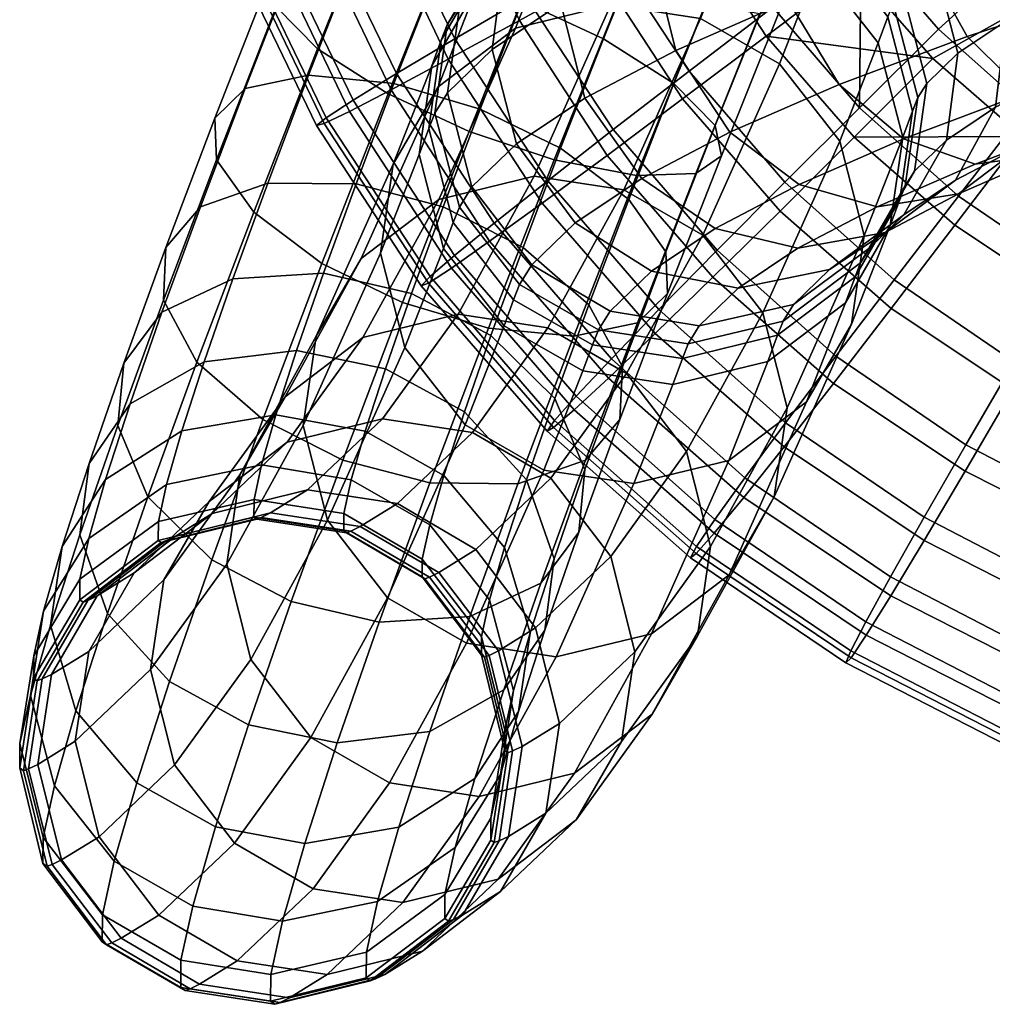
# Model space of a CAD drawing. Header units: millimetres. Extents: x -273 to 273, y -299 to 277.
# Tile 1 of 44: x -273 to -229, y -285 to -241. Entities that reach past the tile are written whole.
import ezdxf

# ---------------------------------------------------------------- set-up
doc = ezdxf.new("R2010")
doc.units = ezdxf.units.MM
doc.header["$MEASUREMENT"] = 0
doc.layers.add('podnoz', color=7, linetype='Continuous')
doc.layers.add('sedak', color=251, linetype='Continuous')

msp = doc.modelspace()

# ---------------------------------------------------------------- meshes
at = {"layer": 'podnoz'}
mesh = msp.add_polyface(dxfattribs=at)
corners = [(-231.024, -246.158, 352.042), (-232.475, -247.567, 345.574), (-231.916, -243.584, 344.673), (-230.503, -242.211, 350.974), (-230.609, -247.974, 359.767), (-232.954, -249.54, 353.395), (-228.796, -244.67, 358.098), (-228.332, -240.762, 356.873), (-231.608, -237.94, 350.311), (-229.425, -236.482, 356.245), (-227.513, -246.352, 365.645), (-225.853, -243.129, 363.683), (-230.473, -248.594, 368.118), (-233.8, -250.336, 361.804), (-226.539, -234.971, 361.72), (-231.995, -232.841, 356.441), (-228.99, -231.267, 362.144), (-225.465, -239.26, 362.314), (-223.681, -244.68, 371.043), (-222.211, -241.54, 368.813), (-226.354, -246.797, 373.92), (-229.723, -247.243, 376.812), (-234.162, -249.18, 370.557), (-225.266, -229.642, 367.391), (-232.129, -228.898, 363.38), (-228.175, -227.173, 368.951), (-222.965, -233.412, 366.755), (-221.916, -237.712, 367.314), (-219.2, -243, 375.85), (-217.952, -239.943, 373.383), (-221.541, -244.992, 379.084), (-224.532, -245.296, 382.38), (-227.446, -244.032, 385.008), (-232.968, -246.104, 379.083), (-230.085, -241.462, 386.857), (-235.877, -243.635, 380.643), (-226.456, -224.171, 376.547), (-231.42, -226.033, 371.222), (-234.788, -226.479, 374.114), (-229.448, -224.476, 379.843), (-223.543, -225.436, 373.919), (-220.904, -228.006, 372.07), (-218.781, -231.842, 371.243), (-217.764, -236.154, 371.769), (-221.195, -241.978, 390.151), (-218.658, -243.366, 387.214), (-223.528, -239.307, 392.253), (-225.447, -235.403, 393.247), (-232.208, -237.625, 387.684), (-226.427, -231.079, 392.753), (-233.226, -233.313, 387.159), (-226.356, -227.329, 391.041), (-233.037, -229.525, 385.545), (-225.357, -224.354, 388.369), (-231.789, -226.468, 383.077), (-223.392, -222.485, 384.826), (-220.826, -222.321, 381.18), (-218.289, -223.709, 378.243), (-217.906, -233.215, 397.932), (-216.217, -237.185, 396.795), (-218.843, -228.878, 397.465), (-218.901, -225.166, 395.674), (-218.176, -222.27, 392.831), (-216.626, -220.522, 389.03)]
mesh.append_faces([[corners[k] for k in face] for face in [(0, 1, 2, 3), (4, 5, 0, 6), (7, 3, 8, 9), (6, 0, 3, 7), (10, 4, 6, 11), (12, 13, 4, 10), (14, 9, 15, 16), (17, 7, 9, 14), (11, 6, 7, 17), (18, 10, 11, 19), (20, 12, 10, 18), (21, 22, 12, 20), (23, 16, 24, 25), (26, 14, 16, 23), (27, 17, 14, 26), (19, 11, 17, 27), (28, 18, 19, 29), (30, 20, 18, 28), (31, 21, 20, 30), (32, 33, 21, 31), (34, 35, 33, 32), (36, 37, 38, 39), (40, 25, 37, 36), (41, 23, 25, 40), (42, 26, 23, 41), (43, 27, 26, 42), (44, 32, 31, 45), (46, 34, 32, 44), (47, 48, 34, 46), (49, 50, 48, 47), (51, 52, 50, 49), (53, 54, 52, 51), (55, 39, 54, 53), (56, 36, 39, 55), (57, 40, 36, 56), (58, 47, 46, 59), (60, 49, 47, 58), (61, 51, 49, 60), (62, 53, 51, 61), (63, 55, 53, 62)]])
mesh = msp.add_polyface(dxfattribs=at)
corners = [(-252.645, -245.758, 6.656), (-249.329, -237.496, 4.675), (-245.535, -238.917, 5.436), (-248.796, -247.044, 7.385), (-256.323, -244.058, 7.405), (-253.037, -235.867, 5.441), (-259.523, -242.026, 9.759), (-256.357, -234.135, 7.867), (-261.394, -240.123, 13.335), (-258.421, -232.713, 11.559), (-261.671, -238.753, 17.213), (-258.913, -231.88, 15.566), (-260.512, -237.952, 21.086), (-257.975, -231.629, 19.571), (-257.828, -237.855, 24.65), (-255.5, -232.052, 23.26), (-254.095, -238.573, 26.985), (-251.91, -233.128, 25.681), (-250.247, -239.859, 27.714), (-248.116, -234.549, 26.443), (-246.567, -241.56, 26.965), (-244.408, -236.177, 25.676), (-264.098, -247.051, 16.205), (-262.41, -249.422, 12.824), (-264.17, -245.157, 19.866), (-262.803, -243.822, 23.518), (-259.922, -243.22, 26.872), (-256.054, -243.591, 29.063), (-252.154, -244.746, 29.738), (-248.503, -246.517, 29.018), (-246.232, -240.031, 305.123), (-249.703, -247.789, 253.885), (-254.017, -248.844, 254.32), (-250.544, -241.081, 305.59), (-252.312, -239.292, 331.844), (-254.06, -243.742, 306.271), (-256.096, -247.253, 306.993), (-254.345, -242.794, 332.621), (-248.8, -236.639, 331.118), (-244.49, -235.593, 330.628), (-253.91, -241.626, 338.986), (-254.917, -246.803, 333.389), (-254.482, -245.633, 339.766), (-251.879, -238.126, 338.203), (-248.366, -235.473, 337.477), (-244.056, -234.426, 336.996), (-253.638, -240.936, 342.671), (-254.207, -244.937, 343.485), (-251.611, -237.448, 341.824), (-248.106, -234.812, 341.008), (-243.804, -233.783, 340.427), (-253.074, -240.029, 347.264), (-253.633, -244.012, 348.165), (-251.069, -236.575, 346.243), (-247.595, -233.989, 345.17), (-251.613, -242.052, 357.164), (-252.521, -248.276, 348.862), (-250.508, -246.324, 357.827), (-251.092, -238.105, 356.096), (-249.161, -234.724, 354.743), (-245.798, -232.246, 353.177), (-248.492, -239.968, 365.647), (-247.399, -244.248, 366.275), (-248.028, -236.059, 364.422), (-246.214, -232.755, 362.753), (-243.967, -233.933, 372.126), (-244.355, -237.802, 373.495)]
mesh.append_faces([[corners[k] for k in face] for face in [(0, 1, 2, 3), (4, 5, 1, 0), (6, 7, 5, 4), (8, 9, 7, 6), (10, 11, 9, 8), (12, 13, 11, 10), (14, 15, 13, 12), (16, 17, 15, 14), (18, 19, 17, 16), (20, 21, 19, 18), (22, 8, 6, 23), (24, 10, 8, 22), (25, 12, 10, 24), (26, 14, 12, 25), (27, 16, 14, 26), (28, 18, 16, 27), (29, 20, 18, 28), (30, 31, 32, 33), (34, 35, 36, 37), (38, 33, 35, 34), (39, 30, 33, 38), (40, 37, 41, 42), (43, 34, 37, 40), (44, 38, 34, 43), (45, 39, 38, 44), (46, 40, 42, 47), (48, 43, 40, 46), (49, 44, 43, 48), (50, 45, 44, 49), (51, 46, 47, 52), (53, 48, 46, 51), (54, 49, 48, 53), (55, 52, 56, 57), (58, 51, 52, 55), (59, 53, 51, 58), (60, 54, 53, 59), (61, 55, 57, 62), (63, 58, 55, 61), (64, 59, 58, 63), (65, 63, 61, 66)]])
mesh = msp.add_polyface(dxfattribs=at)
corners = [(-242.38, -247.666, 13.284), (-239.472, -240.416, 11.546), (-238.532, -240.165, 15.552), (-241.221, -246.865, 17.157), (-245.063, -247.763, 9.72), (-241.946, -239.993, 7.858), (-248.796, -247.044, 7.385), (-245.535, -238.917, 5.436), (-243.368, -243.591, 24.611), (-241.089, -237.91, 23.25), (-244.408, -236.177, 25.676), (-246.567, -241.56, 26.965), (-241.498, -245.495, 21.035), (-239.025, -239.332, 19.559), (-245.417, -248.841, 26.785), (-248.503, -246.517, 29.018), (-243.729, -251.213, 23.404), (-243.657, -253.106, 19.743), (-242.16, -240.646, 304.949), (-245.632, -248.407, 253.694), (-249.703, -247.789, 253.885), (-246.232, -240.031, 305.123), (-238.587, -242.698, 305.049), (-242.062, -250.468, 253.734), (-235.855, -246.204, 305.447), (-239.339, -253.989, 254.031), (-240.418, -236.208, 330.457), (-244.49, -235.593, 330.628), (-236.843, -238.255, 330.581), (-234.108, -241.753, 331.027), (-232.994, -246.017, 331.724), (-234.746, -250.478, 306.083), (-233.567, -250.026, 332.492), (-235.323, -254.498, 306.791), (-233.671, -240.577, 337.441), (-236.405, -237.082, 336.977), (-232.556, -244.837, 338.155), (-233.128, -248.844, 338.934), (-233.434, -239.97, 340.682), (-236.166, -236.469, 340.258), (-232.319, -244.231, 341.396), (-232.889, -248.232, 342.21), (-234.479, -251.021, 346.595), (-234.915, -251.72, 343.057), (-232.475, -247.567, 345.574), (-231.916, -243.584, 344.673), (-233.029, -239.319, 343.976), (-232.954, -249.54, 353.395), (-231.024, -246.158, 352.042), (-230.503, -242.211, 350.974), (-231.608, -237.94, 350.311), (-233.8, -250.336, 361.804), (-236.318, -252.018, 354.961), (-230.609, -247.974, 359.767), (-244.828, -247.889, 366.079), (-247.849, -249.906, 357.872), (-244.389, -252.087, 357.357), (-241.506, -250.161, 365.191), (-234.162, -249.18, 370.557), (-237.749, -251.058, 363.751), (-230.473, -248.594, 368.118), (-237.691, -248.164, 372.428), (-240.83, -245.795, 373.665), (-243.281, -242.092, 374.089), (-247.399, -244.248, 366.275), (-244.355, -237.802, 373.495), (-248.492, -239.968, 365.647), (-232.968, -246.104, 379.083), (-229.723, -247.243, 376.812), (-235.877, -243.635, 380.643), (-238.178, -239.865, 381.278), (-239.227, -235.565, 380.72), (-232.208, -237.625, 387.684), (-230.085, -241.462, 386.857)]
mesh.append_faces([[corners[k] for k in face] for face in [(0, 1, 2, 3), (4, 5, 1, 0), (6, 7, 5, 4), (8, 9, 10, 11), (12, 13, 9, 8), (3, 2, 13, 12), (14, 8, 11, 15), (16, 12, 8, 14), (17, 3, 12, 16), (18, 19, 20, 21), (22, 23, 19, 18), (24, 25, 23, 22), (26, 18, 21, 27), (28, 22, 18, 26), (29, 24, 22, 28), (30, 31, 24, 29), (32, 33, 31, 30), (34, 29, 28, 35), (36, 30, 29, 34), (37, 32, 30, 36), (38, 34, 35, 39), (40, 36, 34, 38), (41, 37, 36, 40), (42, 43, 41, 44), (45, 40, 38, 46), (44, 41, 40, 45), (47, 42, 44, 48), (49, 45, 46, 50), (51, 52, 47, 53), (54, 55, 56, 57), (58, 59, 51, 60), (61, 57, 59, 58), (62, 54, 57, 61), (63, 64, 54, 62), (65, 66, 64, 63), (67, 61, 58, 68), (69, 62, 61, 67), (70, 63, 62, 69), (71, 65, 63, 70), (72, 70, 69, 73)]])
mesh = msp.add_polyface(dxfattribs=at)
corners = [(-251.773, -254.673, 10.546), (-248.796, -247.044, 7.385), (-245.063, -247.763, 9.72), (-247.905, -255.043, 12.737), (-255.673, -253.517, 9.871), (-252.645, -245.758, 6.656), (-250.436, -261.734, 16.83), (-245.024, -254.442, 16.091), (-247.376, -260.656, 19.892), (-254.429, -261.69, 14.839), (-258.374, -260.658, 14.239), (-253.83, -249.176, 32.447), (-252.154, -244.746, 29.738), (-256.054, -243.591, 29.063), (-257.775, -248.143, 31.847), (-250.204, -251.015, 31.768), (-248.503, -246.517, 29.018), (-247.224, -253.615, 29.704), (-245.417, -248.841, 26.785), (-251.661, -255.013, 35.154), (-255.265, -253.112, 35.78), (-248.772, -257.867, 33.305), (-247.4, -261.087, 30.538), (-245.703, -256.43, 26.594), (-247.679, -263.924, 27.561), (-245.817, -258.817, 23.236), (-252.862, -258.473, 39.124), (-256.446, -256.516, 39.686), (-250.051, -261.549, 37.531), (-248.802, -265.124, 35.171), (-253.793, -261.347, 43.629), (-257.361, -259.343, 44.118), (-251.041, -264.609, 42.327), (-254.437, -263.588, 48.632), (-257.994, -261.548, 49.039), (-249.081, -254.661, 202.236), (-252.504, -259.402, 150.615), (-256.573, -258.781, 150.835), (-253.151, -254.041, 202.441), (-245.516, -256.728, 202.218), (-248.942, -261.475, 150.54), (-249.703, -247.789, 253.885), (-257.467, -255.1, 202.841), (-254.017, -248.844, 254.32), (-245.632, -248.407, 253.694), (-250.544, -241.081, 305.59), (-257.538, -251.517, 254.922), (-254.06, -243.742, 306.271), (-247.494, -256.611, 334.656), (-249.258, -261.104, 308.834), (-245.186, -261.72, 308.661), (-243.422, -257.226, 334.485), (-251.069, -254.564, 334.532), (-252.832, -259.053, 308.735), (-253.804, -251.066, 334.087), (-255.562, -255.547, 308.337), (-254.917, -246.803, 333.389), (-256.673, -251.273, 307.701), (-254.345, -242.794, 332.621), (-256.096, -247.253, 306.993), (-250.632, -253.388, 340.944), (-247.056, -255.433, 341.083), (-253.367, -249.894, 340.48), (-254.482, -245.633, 339.766), (-250.36, -252.699, 344.623), (-246.789, -254.756, 344.696), (-253.093, -249.198, 344.198), (-254.207, -244.937, 343.485), (-249.804, -251.803, 349.157), (-246.257, -253.9, 349.03), (-252.521, -248.276, 348.862), (-253.633, -244.012, 348.165), (-247.849, -249.906, 357.872), (-244.389, -252.087, 357.357), (-250.508, -246.324, 357.827), (-247.399, -244.248, 366.275), (-244.828, -247.889, 366.079)]
mesh.append_faces([[corners[k] for k in face] for face in [(0, 1, 2, 3), (4, 5, 1, 0), (6, 3, 7, 8), (9, 0, 3, 6), (10, 4, 0, 9), (11, 12, 13, 14), (15, 16, 12, 11), (17, 18, 16, 15), (19, 15, 11, 20), (21, 17, 15, 19), (22, 23, 17, 21), (24, 25, 23, 22), (26, 19, 20, 27), (28, 21, 19, 26), (29, 22, 21, 28), (30, 26, 27, 31), (32, 28, 26, 30), (33, 30, 31, 34), (35, 36, 37, 38), (39, 40, 36, 35), (41, 38, 42, 43), (44, 35, 38, 41), (45, 43, 46, 47), (48, 49, 50, 51), (52, 53, 49, 48), (54, 55, 53, 52), (56, 57, 55, 54), (58, 59, 57, 56), (60, 52, 48, 61), (62, 54, 52, 60), (63, 56, 54, 62), (64, 60, 61, 65), (66, 62, 60, 64), (67, 63, 62, 66), (68, 64, 65, 69), (70, 66, 64, 68), (71, 67, 66, 70), (72, 68, 69, 73), (74, 70, 68, 72), (75, 74, 72, 76)]])
mesh = msp.add_polyface(dxfattribs=at)
corners = [(-259.324, -251.747, 10.591), (-256.323, -244.058, 7.405), (-252.645, -245.758, 6.656), (-255.673, -253.517, 9.871), (-262.41, -249.422, 12.824), (-259.523, -242.026, 9.759), (-262, -258.819, 14.917), (-258.374, -260.658, 14.239), (-264.981, -256.219, 16.981), (-266.501, -253.404, 20.091), (-264.098, -247.051, 16.205), (-266.387, -251.017, 23.45), (-264.17, -245.157, 19.866), (-264.829, -249.177, 26.793), (-262.803, -243.822, 23.518), (-261.769, -248.1, 29.856), (-259.922, -243.22, 26.872), (-257.775, -248.143, 31.847), (-256.054, -243.591, 29.063), (-267.202, -262.313, 22.143), (-264.313, -265.167, 20.294), (-268.575, -259.094, 24.91), (-268.297, -256.256, 27.887), (-266.57, -253.957, 30.841), (-263.352, -252.445, 33.536), (-259.251, -252.191, 35.274), (-255.265, -253.112, 35.78), (-253.83, -249.176, 32.447), (-269.874, -260.801, 33.102), (-270.29, -264.034, 30.579), (-268.008, -258.098, 35.593), (-264.657, -256.206, 37.851), (-260.466, -255.691, 39.291), (-256.446, -256.516, 39.686), (-269.121, -261.537, 40.983), (-271.096, -264.575, 39.018), (-265.668, -259.329, 42.747), (-261.407, -258.598, 43.848), (-257.361, -259.343, 44.118), (-266.366, -261.76, 48.173), (-269.889, -264.21, 46.95), (-262.058, -260.864, 48.905), (-257.994, -261.548, 49.039), (-256.573, -258.781, 150.835), (-259.967, -262.006, 99.103), (-264.287, -263.07, 99.437), (-260.892, -259.843, 151.201), (-252.504, -259.402, 150.615), (-255.899, -262.628, 98.867), (-260.993, -257.783, 203.363), (-264.423, -262.533, 151.641), (-266.479, -266.082, 152.05), (-263.043, -261.322, 203.877), (-257.467, -255.1, 202.841), (-253.151, -254.041, 202.441), (-259.58, -255.043, 255.541), (-263.636, -265.374, 204.349), (-260.165, -259.081, 256.132), (-257.538, -251.517, 254.922), (-254.017, -248.844, 254.32), (-255.562, -255.547, 308.337), (-259.064, -263.374, 256.643), (-256.341, -266.895, 256.94), (-252.832, -259.053, 308.735), (-256.673, -251.273, 307.701), (-256.096, -247.253, 306.993), (-254.06, -243.742, 306.271)]
mesh.append_faces([[corners[k] for k in face] for face in [(0, 1, 2, 3), (4, 5, 1, 0), (6, 0, 3, 7), (8, 4, 0, 6), (9, 10, 4, 8), (11, 12, 10, 9), (13, 14, 12, 11), (15, 16, 14, 13), (17, 18, 16, 15), (19, 8, 6, 20), (21, 9, 8, 19), (22, 11, 9, 21), (23, 13, 11, 22), (24, 15, 13, 23), (25, 17, 15, 24), (26, 27, 17, 25), (28, 22, 21, 29), (30, 23, 22, 28), (31, 24, 23, 30), (32, 25, 24, 31), (33, 26, 25, 32), (34, 30, 28, 35), (36, 31, 30, 34), (37, 32, 31, 36), (38, 33, 32, 37), (39, 36, 34, 40), (41, 37, 36, 39), (42, 38, 37, 41), (43, 44, 45, 46), (47, 48, 44, 43), (49, 50, 51, 52), (53, 46, 50, 49), (54, 43, 46, 53), (55, 52, 56, 57), (58, 49, 52, 55), (59, 53, 49, 58), (60, 61, 62, 63), (64, 57, 61, 60), (65, 55, 57, 64), (66, 58, 55, 65)]])
mesh = msp.add_polyface(dxfattribs=at)
corners = [(-245.024, -254.442, 16.091), (-242.38, -247.666, 13.284), (-241.221, -246.865, 17.157), (-243.657, -253.106, 19.743), (-247.905, -255.043, 12.737), (-245.063, -247.763, 9.72), (-247.376, -260.656, 19.892), (-245.817, -258.817, 23.236), (-245.703, -256.43, 26.594), (-243.729, -251.213, 23.404), (-245.417, -248.841, 26.785), (-247.224, -253.615, 29.704), (-244.348, -272.161, 203.787), (-247.805, -276.949, 151.656), (-245.748, -273.401, 151.247), (-242.299, -268.622, 203.273), (-242.798, -260.262, 202.414), (-246.231, -265.018, 150.634), (-248.942, -261.475, 150.54), (-245.516, -256.728, 202.218), (-241.705, -264.57, 202.801), (-245.147, -269.338, 150.895), (-240.865, -265.846, 255.752), (-238.822, -262.319, 255.133), (-244.386, -268.519, 256.355), (-247.875, -274.844, 204.308), (-242.062, -250.468, 253.734), (-249.081, -254.661, 202.236), (-245.632, -248.407, 253.694), (-239.339, -253.989, 254.031), (-238.237, -258.282, 254.543), (-237.358, -258.009, 307.513), (-235.323, -254.498, 306.791), (-240.875, -260.67, 308.194), (-245.186, -261.72, 308.661), (-248.699, -269.573, 256.79), (-234.746, -250.478, 306.083), (-235.855, -246.204, 305.447), (-235.6, -253.527, 333.27), (-233.567, -250.026, 332.492), (-239.112, -256.18, 333.996), (-243.422, -257.226, 334.485), (-235.159, -252.345, 339.718), (-233.128, -248.844, 338.934), (-238.672, -254.998, 340.443), (-242.982, -256.045, 340.925), (-247.056, -255.433, 341.083), (-247.494, -256.611, 334.656), (-234.915, -251.72, 343.057), (-232.889, -248.232, 342.21), (-238.421, -254.356, 343.873), (-242.723, -255.385, 344.453), (-246.789, -254.756, 344.696), (-237.954, -253.606, 347.668), (-234.479, -251.021, 346.595), (-242.222, -254.578, 348.536), (-246.257, -253.9, 349.03), (-236.318, -252.018, 354.961), (-232.954, -249.54, 353.395), (-240.461, -252.87, 356.38), (-244.389, -252.087, 357.357), (-237.749, -251.058, 363.751), (-233.8, -250.336, 361.804), (-241.506, -250.161, 365.191)]
mesh.append_faces([[corners[k] for k in face] for face in [(0, 1, 2, 3), (4, 5, 1, 0), (6, 0, 3, 7), (8, 9, 10, 11), (7, 3, 9, 8), (12, 13, 14, 15), (16, 17, 18, 19), (20, 21, 17, 16), (15, 14, 21, 20), (22, 12, 15, 23), (24, 25, 12, 22), (26, 19, 27, 28), (29, 16, 19, 26), (30, 20, 16, 29), (23, 15, 20, 30), (31, 22, 23, 32), (33, 24, 22, 31), (34, 35, 24, 33), (36, 30, 29, 37), (32, 23, 30, 36), (38, 31, 32, 39), (40, 33, 31, 38), (41, 34, 33, 40), (42, 38, 39, 43), (44, 40, 38, 42), (45, 41, 40, 44), (46, 47, 41, 45), (48, 42, 43, 49), (50, 44, 42, 48), (51, 45, 44, 50), (52, 46, 45, 51), (53, 50, 48, 54), (55, 51, 50, 53), (56, 52, 51, 55), (57, 53, 54, 58), (59, 55, 53, 57), (60, 56, 55, 59), (61, 59, 57, 62), (63, 60, 59, 61)]])
mesh = msp.add_polyface(dxfattribs=at)
corners = [(-264.313, -265.167, 20.294), (-262, -258.819, 14.917), (-258.374, -260.658, 14.239), (-260.71, -267.068, 19.669), (-266.229, -270.685, 26.627), (-262.646, -272.642, 26.065), (-269.041, -267.609, 28.22), (-267.202, -262.313, 22.143), (-270.29, -264.034, 30.579), (-268.575, -259.094, 24.91), (-270.464, -272.008, 35.115), (-267.713, -275.27, 33.813), (-271.618, -268.137, 37.011), (-271.096, -264.575, 39.018), (-269.874, -260.801, 33.102), (-272.531, -271.32, 44.114), (-271.443, -275.418, 42.725), (-271.937, -267.505, 45.558), (-269.889, -264.21, 46.95), (-269.121, -261.537, 40.983), (-272.374, -269.517, 52.643), (-273.006, -273.501, 51.793), (-270.288, -266.05, 53.431), (-266.73, -263.438, 54.085), (-266.366, -261.76, 48.173), (-262.397, -262.432, 54.429), (-262.058, -260.864, 48.905), (-258.326, -263.075, 54.421), (-257.994, -261.548, 49.039), (-270.297, -266.988, 60.372), (-272.383, -270.539, 60.199), (-266.738, -264.297, 60.449), (-262.404, -263.237, 60.399), (-258.333, -263.861, 60.247), (-270.146, -267.093, 63.992), (-272.22, -270.653, 64.129), (-266.6, -264.395, 63.778), (-262.274, -263.329, 63.529), (-258.205, -263.951, 63.306), (-269.933, -267.013, 67.38), (-272, -270.571, 67.626), (-266.393, -264.316, 67.063), (-262.071, -263.251, 66.746), (-258.004, -263.874, 66.499), (-269.511, -266.81, 73.873), (-271.578, -270.367, 74.12), (-265.971, -264.113, 73.559), (-261.649, -263.048, 73.246), (-257.582, -263.67, 73.004), (-267.824, -265.766, 99.798), (-269.888, -269.321, 100.104), (-264.287, -263.07, 99.437), (-259.967, -262.006, 99.103), (-266.479, -266.082, 152.05), (-270.496, -273.391, 100.339), (-267.081, -270.145, 152.402), (-264.423, -262.533, 151.641), (-260.892, -259.843, 151.201), (-263.636, -265.374, 204.349), (-265.996, -274.465, 152.663), (-262.543, -269.682, 204.735), (-263.043, -261.322, 203.877), (-260.165, -259.081, 256.132), (-259.064, -263.374, 256.643)]
mesh.append_faces([[corners[k] for k in face] for face in [(0, 1, 2, 3), (4, 0, 3, 5), (6, 7, 0, 4), (8, 9, 7, 6), (10, 6, 4, 11), (12, 8, 6, 10), (13, 14, 8, 12), (15, 12, 10, 16), (17, 13, 12, 15), (18, 19, 13, 17), (20, 17, 15, 21), (22, 18, 17, 20), (23, 24, 18, 22), (25, 26, 24, 23), (27, 28, 26, 25), (29, 22, 20, 30), (31, 23, 22, 29), (32, 25, 23, 31), (33, 27, 25, 32), (34, 29, 30, 35), (36, 31, 29, 34), (37, 32, 31, 36), (38, 33, 32, 37), (39, 34, 35, 40), (41, 36, 34, 39), (42, 37, 36, 41), (43, 38, 37, 42), (44, 39, 40, 45), (46, 41, 39, 44), (47, 42, 41, 46), (48, 43, 42, 47), (49, 44, 45, 50), (51, 46, 44, 49), (52, 47, 46, 51), (53, 50, 54, 55), (56, 49, 50, 53), (57, 51, 49, 56), (58, 55, 59, 60), (61, 53, 55, 58), (62, 58, 60, 63)]])
mesh = msp.add_polyface(dxfattribs=at)
corners = [(-249.404, -266.224, 24.608), (-247.376, -260.656, 19.892), (-245.817, -258.817, 23.236), (-247.679, -263.924, 27.561), (-252.623, -267.736, 21.913), (-250.436, -261.734, 16.83), (-256.725, -267.99, 20.174), (-254.429, -261.69, 14.839), (-260.71, -267.068, 19.669), (-258.374, -260.658, 14.239), (-251.084, -271.06, 30.158), (-249.218, -268.357, 32.649), (-254.435, -272.952, 27.899), (-258.626, -273.467, 26.46), (-262.646, -272.642, 26.065), (-247.4, -261.087, 30.538), (-248.802, -265.124, 35.171), (-252.385, -275.08, 36.458), (-250.41, -272.042, 38.424), (-249.888, -268.48, 40.431), (-250.051, -261.549, 37.531), (-251.041, -264.609, 42.327), (-251.726, -266.993, 47.648), (-253.793, -261.347, 43.629), (-254.437, -263.588, 48.632), (-250.638, -271.091, 46.26), (-251.232, -274.906, 44.816), (-254.773, -265.14, 54.101), (-257.994, -261.548, 49.039), (-258.326, -263.075, 54.421), (-252.084, -268.641, 53.454), (-251.028, -272.891, 52.601), (-254.779, -265.938, 60.016), (-258.333, -263.861, 60.247), (-252.091, -269.486, 59.713), (-251.037, -273.81, 59.405), (-254.65, -266.029, 63.12), (-258.205, -263.951, 63.306), (-251.954, -269.581, 62.99), (-250.889, -273.914, 62.957), (-254.448, -265.952, 66.331), (-258.004, -263.874, 66.499), (-251.748, -269.503, 66.264), (-254.025, -265.748, 72.841), (-257.582, -263.67, 73.004), (-251.325, -269.299, 72.78), (-250.253, -273.629, 72.849), (-250.677, -273.834, 66.329), (-255.899, -262.628, 98.867), (-261.649, -263.048, 73.246), (-259.967, -262.006, 99.103), (-252.341, -264.705, 98.734), (-249.637, -268.254, 98.728), (-248.561, -272.582, 98.865), (-248.942, -261.475, 150.54), (-252.504, -259.402, 150.615), (-246.231, -265.018, 150.634), (-245.147, -269.338, 150.895), (-256.341, -266.895, 256.94), (-259.826, -273.216, 204.931), (-256.261, -275.283, 204.914), (-252.771, -268.956, 256.98), (-259.064, -263.374, 256.643), (-262.543, -269.682, 204.735), (-249.258, -261.104, 308.834), (-248.699, -269.573, 256.79), (-245.186, -261.72, 308.661), (-252.832, -259.053, 308.735)]
mesh.append_faces([[corners[k] for k in face] for face in [(0, 1, 2, 3), (4, 5, 1, 0), (6, 7, 5, 4), (8, 9, 7, 6), (10, 0, 3, 11), (12, 4, 0, 10), (13, 6, 4, 12), (14, 8, 6, 13), (11, 3, 15, 16), (17, 10, 11, 18), (19, 16, 20, 21), (18, 11, 16, 19), (22, 21, 23, 24), (25, 19, 21, 22), (26, 18, 19, 25), (27, 24, 28, 29), (30, 22, 24, 27), (31, 25, 22, 30), (32, 27, 29, 33), (34, 30, 27, 32), (35, 31, 30, 34), (36, 32, 33, 37), (38, 34, 32, 36), (39, 35, 34, 38), (40, 36, 37, 41), (42, 38, 36, 40), (43, 40, 41, 44), (45, 42, 40, 43), (46, 47, 42, 45), (48, 44, 49, 50), (51, 43, 44, 48), (52, 45, 43, 51), (53, 46, 45, 52), (54, 51, 48, 55), (56, 52, 51, 54), (57, 53, 52, 56), (58, 59, 60, 61), (62, 63, 59, 58), (64, 61, 65, 66), (67, 58, 61, 64)]])
mesh = msp.add_polyface(dxfattribs=at)
corners = [(-255.837, -277.288, 34.695), (-254.435, -272.952, 27.899), (-251.084, -271.06, 30.158), (-252.385, -275.08, 36.458), (-260.099, -278.019, 33.594), (-258.626, -273.467, 26.46), (-253.28, -278.201, 43.424), (-250.41, -272.042, 38.424), (-251.232, -274.906, 44.816), (-256.803, -280.651, 42.201), (-261.112, -281.547, 41.469), (-253.746, -280.342, 50.964), (-251.66, -276.875, 51.751), (-257.304, -282.954, 50.309), (-261.637, -283.961, 49.965), (-250.638, -271.091, 46.26), (-251.028, -272.891, 52.601), (-253.756, -281.427, 58.986), (-251.669, -277.876, 59.159), (-257.314, -284.117, 58.91), (-261.647, -285.177, 58.959), (-251.037, -273.81, 59.405), (-253.582, -281.548, 63.153), (-251.508, -277.988, 63.016), (-257.128, -284.246, 63.368), (-261.453, -285.312, 63.616), (-250.889, -273.914, 62.957), (-253.357, -281.464, 66.743), (-251.29, -277.907, 66.496), (-256.897, -284.162, 67.059), (-261.219, -285.226, 67.376), (-250.677, -273.834, 66.329), (-251.954, -269.581, 62.99), (-251.748, -269.503, 66.264), (-252.934, -281.26, 73.266), (-250.866, -277.702, 73.019), (-256.474, -283.957, 73.58), (-260.795, -285.021, 73.893), (-250.253, -273.629, 72.849), (-251.232, -280.207, 99.406), (-249.169, -276.652, 99.1), (-254.77, -282.903, 99.767), (-259.09, -283.967, 100.1), (-248.561, -272.582, 98.865), (-247.805, -276.949, 151.656), (-245.748, -273.401, 151.247), (-251.337, -279.64, 152.095), (-255.655, -280.702, 152.461), (-259.724, -280.081, 152.682), (-263.158, -283.345, 100.337), (-245.147, -269.338, 150.895), (-247.875, -274.844, 204.308), (-244.348, -272.161, 203.787), (-252.19, -275.903, 204.709), (-256.261, -275.283, 204.914), (-248.699, -269.573, 256.79), (-244.386, -268.519, 256.355), (-252.771, -268.956, 256.98)]
mesh.append_faces([[corners[k] for k in face] for face in [(0, 1, 2, 3), (4, 5, 1, 0), (6, 3, 7, 8), (9, 0, 3, 6), (10, 4, 0, 9), (11, 6, 8, 12), (13, 9, 6, 11), (14, 10, 9, 13), (12, 8, 15, 16), (17, 11, 12, 18), (19, 13, 11, 17), (20, 14, 13, 19), (18, 12, 16, 21), (22, 17, 18, 23), (24, 19, 17, 22), (25, 20, 19, 24), (23, 18, 21, 26), (27, 22, 23, 28), (29, 24, 22, 27), (30, 25, 24, 29), (31, 26, 32, 33), (28, 23, 26, 31), (34, 27, 28, 35), (36, 29, 27, 34), (37, 30, 29, 36), (35, 28, 31, 38), (39, 34, 35, 40), (41, 36, 34, 39), (42, 37, 36, 41), (40, 35, 38, 43), (44, 39, 40, 45), (46, 41, 39, 44), (47, 42, 41, 46), (48, 49, 42, 47), (45, 40, 43, 50), (51, 46, 44, 52), (53, 47, 46, 51), (54, 48, 47, 53), (55, 53, 51, 56), (57, 54, 53, 55)]])
mesh = msp.add_polyface(dxfattribs=at)
corners = [(-264.145, -277.274, 33.324), (-262.646, -272.642, 26.065), (-258.626, -273.467, 26.46), (-260.099, -278.019, 33.594), (-267.713, -275.27, 33.813), (-266.229, -270.685, 26.627), (-265.175, -280.864, 41.335), (-261.112, -281.547, 41.469), (-268.733, -278.823, 41.742), (-271.443, -275.418, 42.725), (-270.464, -272.008, 35.115), (-265.708, -283.317, 49.973), (-261.637, -283.961, 49.965), (-269.261, -281.252, 50.294), (-271.95, -277.751, 50.94), (-273.006, -273.501, 51.793), (-272.531, -271.32, 44.114), (-265.72, -284.553, 59.111), (-261.647, -285.177, 58.959), (-269.272, -282.477, 59.342), (-271.961, -278.929, 59.645), (-273.016, -274.604, 59.954), (-272.383, -270.539, 60.199), (-272.374, -269.517, 52.643), (-265.522, -284.69, 63.84), (-261.453, -285.312, 63.616), (-269.077, -282.612, 64.026), (-271.773, -279.06, 64.155), (-272.839, -274.727, 64.189), (-272.22, -270.653, 64.129), (-265.285, -284.604, 67.623), (-261.219, -285.226, 67.376), (-268.842, -282.526, 67.792), (-271.541, -278.975, 67.858), (-272.613, -274.644, 67.793), (-272, -270.571, 67.626), (-264.862, -284.399, 74.135), (-260.795, -285.021, 73.893), (-268.419, -282.321, 74.298), (-271.119, -278.77, 74.359), (-272.191, -274.44, 74.29), (-271.578, -270.367, 74.12), (-263.158, -283.345, 100.337), (-259.09, -283.967, 100.1), (-266.716, -281.268, 100.47), (-269.42, -277.719, 100.476), (-270.496, -273.391, 100.339), (-269.888, -269.321, 100.104), (-263.286, -278.008, 152.757), (-259.724, -280.081, 152.682), (-265.996, -274.465, 152.663), (-267.081, -270.145, 152.402), (-259.826, -273.216, 204.931), (-256.261, -275.283, 204.914), (-262.543, -269.682, 204.735)]
mesh.append_faces([[corners[k] for k in face] for face in [(0, 1, 2, 3), (4, 5, 1, 0), (6, 0, 3, 7), (8, 4, 0, 6), (9, 10, 4, 8), (11, 6, 7, 12), (13, 8, 6, 11), (14, 9, 8, 13), (15, 16, 9, 14), (17, 11, 12, 18), (19, 13, 11, 17), (20, 14, 13, 19), (21, 15, 14, 20), (22, 23, 15, 21), (24, 17, 18, 25), (26, 19, 17, 24), (27, 20, 19, 26), (28, 21, 20, 27), (29, 22, 21, 28), (30, 24, 25, 31), (32, 26, 24, 30), (33, 27, 26, 32), (34, 28, 27, 33), (35, 29, 28, 34), (36, 30, 31, 37), (38, 32, 30, 36), (39, 33, 32, 38), (40, 34, 33, 39), (41, 35, 34, 40), (42, 36, 37, 43), (44, 38, 36, 42), (45, 39, 38, 44), (46, 40, 39, 45), (47, 41, 40, 46), (48, 44, 42, 49), (50, 45, 44, 48), (51, 46, 45, 50), (52, 48, 49, 53), (54, 50, 48, 52)]])
at = {"layer": 'sedak'}
mesh = msp.add_polyface(dxfattribs=at)
corners = [(-239.186, -241.44, 420.863), (-235.169, -238.406, 420.653), (-231.635, -242.457, 420.754), (-230.639, -250.014, 421.094), (-235.2, -246.023, 420.98), (-227.581, -245.99, 420.849), (-225.626, -253.344, 421.201), (-223.097, -248.956, 420.934), (-214.812, -258.087, 421.372), (-213.248, -253.243, 421.065), (-208.066, -254.695, 421.108), (-209.255, -259.657, 421.433), (-218.285, -251.362, 421.007), (-220.301, -256.021, 421.295), (-230.472, -248.695, 466.954), (-234.962, -244.69, 466.741), (-238.343, -248.061, 465.813), (-233.391, -252.483, 466.038), (-228.011, -257.461, 421.96), (-233.522, -253.79, 421.833), (-230.17, -261.155, 423.53), (-236.131, -257.176, 423.384), (-230.144, -259.964, 464.515), (-236.03, -255.94, 464.331), (-238.308, -258.96, 461.694), (-232.03, -263.244, 461.877), (-227.951, -256.203, 466.225), (-225.525, -252.076, 467.143), (-222.201, -260.392, 422.073), (-220.246, -254.817, 467.308), (-222.184, -259.203, 466.371), (-216.286, -262.631, 422.166), (-214.771, -256.938, 467.453), (-216.263, -261.501, 466.482), (-227.377, -244.696, 467.394), (-231.382, -241.135, 467.195), (-234.889, -237.084, 466.995), (-222.948, -247.713, 467.585), (-218.187, -250.176, 467.767), (-209.239, -258.534, 467.584), (-208.03, -253.581, 468.116), (-213.186, -252.104, 467.943), (-214.965, -233.117, 420.263), (-238.109, -233.905, 420.549), (-240.42, -229.05, 420.443), (-241.924, -222.721, 466.472), (-240.19, -227.793, 466.625), (-221.15, -231.86, 468.306), (-196.834, -235.933, 470.072), (-237.839, -232.61, 466.802)]
mesh.append_faces([[corners[k] for k in face] for face in [(0, 1, 2, 2), (3, 4, 5, 5), (4, 2, 5, 5), (6, 5, 7, 7), (8, 9, 10, 10), (10, 11, 8, 8), (12, 9, 8, 8), (3, 5, 6, 6), (13, 7, 12, 12), (13, 6, 7, 7), (13, 12, 8, 8), (14, 15, 16, 17), (18, 19, 3, 6), (20, 21, 19, 18), (22, 23, 24, 25), (26, 17, 23, 22), (27, 14, 17, 26), (28, 18, 6, 13), (29, 27, 26, 30), (31, 28, 13, 8), (32, 29, 30, 33), (14, 34, 35, 15), (15, 35, 36, 36), (34, 14, 27, 37), (29, 38, 37, 27), (39, 40, 41, 32), (38, 29, 32, 32), (32, 41, 38, 38), (42, 1, 43, 43), (43, 44, 42, 42), (5, 2, 42, 42), (2, 1, 42, 42), (42, 12, 7, 7), (42, 7, 5, 5), (9, 42, 10, 10), (12, 42, 9, 9), (45, 46, 47, 47), (41, 48, 47, 47), (41, 47, 38, 38), (36, 35, 47, 47), (37, 47, 34, 34), (38, 47, 37, 37), (34, 47, 35, 35), (36, 47, 49, 49)]])
mesh = msp.add_polyface(dxfattribs=at)
corners = [(-242.494, -236.359, 420.747), (-238.109, -233.905, 420.549), (-235.169, -238.406, 420.653), (-239.186, -241.44, 420.863), (-231.635, -242.457, 420.754), (-235.2, -246.023, 420.98), (-237.839, -232.61, 466.802), (-244.819, -229.716, 466.08), (-242.193, -235.111, 466.292), (-234.889, -237.084, 466.995), (-240.19, -227.793, 466.625), (-238.893, -240.135, 466.517), (-249.492, -232.641, 421.313), (-251.535, -226.391, 421.198), (-246.945, -225.203, 420.523), (-245.086, -230.901, 420.634), (-253.479, -234.202, 422.796), (-255.691, -227.453, 422.672), (-256.911, -235.526, 425.223), (-259.272, -228.35, 425.085), (-259.68, -236.571, 428.588), (-262.165, -229.052, 428.432), (-261.701, -237.302, 432.769), (-264.28, -229.535, 432.59), (-262.919, -237.7, 437.553), (-265.56, -229.785, 437.349), (-263.298, -237.755, 442.669), (-265.965, -229.797, 442.442), (-262.832, -237.466, 447.816), (-265.488, -229.57, 447.569), (-261.537, -236.845, 452.694), (-264.146, -229.113, 452.433), (-259.451, -235.909, 457.028), (-261.979, -228.44, 456.761), (-256.639, -234.688, 460.602), (-259.052, -227.571, 460.34), (-253.187, -233.218, 463.287), (-255.457, -226.531, 463.04), (-249.202, -231.543, 465.069), (-251.308, -225.351, 464.848), (-246.632, -238.666, 421.435), (-250.373, -240.735, 422.93), (-253.592, -242.494, 425.374), (-256.186, -243.884, 428.761), (-258.078, -244.864, 432.966), (-259.216, -245.407, 437.776), (-259.568, -245.5, 442.916), (-259.127, -245.143, 448.084), (-257.906, -244.35, 452.975), (-255.945, -243.145, 457.314), (-253.303, -241.567, 460.884), (-250.059, -239.661, 463.554), (-246.314, -237.487, 465.312), (-242.974, -244.29, 421.563), (-246.397, -246.846, 423.075), (-246.115, -245.679, 463.83), (-249.09, -247.998, 461.173), (-242.679, -243.031, 465.566), (-234.962, -244.69, 466.741), (-238.343, -248.061, 465.813), (-240.42, -229.05, 420.443), (-242.09, -223.939, 420.335), (-214.965, -233.117, 420.263), (-221.15, -231.86, 468.306)]
mesh.append_faces([[corners[k] for k in face] for face in [(0, 1, 2, 2), (3, 0, 2, 2), (3, 4, 5, 5), (6, 7, 8, 8), (8, 9, 6, 6), (6, 10, 7, 7), (8, 11, 9, 9), (12, 13, 14, 15), (16, 17, 13, 12), (18, 19, 17, 16), (20, 21, 19, 18), (22, 23, 21, 20), (24, 25, 23, 22), (26, 27, 25, 24), (28, 29, 27, 26), (30, 31, 29, 28), (32, 33, 31, 30), (34, 35, 33, 32), (36, 37, 35, 34), (38, 39, 37, 36), (40, 12, 15, 0), (41, 16, 12, 40), (42, 18, 16, 41), (43, 20, 18, 42), (44, 22, 20, 43), (45, 24, 22, 44), (46, 26, 24, 45), (47, 28, 26, 46), (48, 30, 28, 47), (49, 32, 30, 48), (50, 34, 32, 49), (51, 36, 34, 50), (52, 38, 36, 51), (8, 7, 38, 52), (53, 40, 0, 3), (54, 41, 40, 53), (55, 51, 50, 56), (57, 52, 51, 55), (11, 8, 52, 57), (58, 11, 57, 59), (15, 60, 1, 0), (58, 9, 11, 11), (61, 62, 60, 60), (6, 63, 10, 10)]])
mesh = msp.add_polyface(dxfattribs=at)
corners = [(-249.343, -249.019, 425.539), (-253.592, -242.494, 425.374), (-250.373, -240.735, 422.93), (-246.397, -246.846, 423.075), (-251.719, -250.738, 428.95), (-256.186, -243.884, 428.761), (-253.452, -251.954, 433.18), (-258.078, -244.864, 432.966), (-254.496, -252.633, 438.014), (-259.216, -245.407, 437.776), (-254.821, -252.76, 443.176), (-259.568, -245.5, 442.916), (-254.421, -252.336, 448.362), (-259.127, -245.143, 448.084), (-253.306, -251.378, 453.265), (-257.906, -244.35, 452.975), (-251.512, -249.917, 457.609), (-255.945, -243.145, 457.314), (-249.09, -247.998, 461.173), (-253.303, -241.567, 460.884), (-238.562, -249.37, 421.698), (-242.974, -244.29, 421.563), (-239.186, -241.44, 420.863), (-235.2, -246.023, 420.98), (-241.603, -252.372, 423.229), (-244.221, -254.924, 425.715), (-246.335, -256.945, 429.148), (-247.883, -258.377, 433.4), (-248.82, -259.183, 438.255), (-249.12, -259.344, 443.436), (-248.774, -258.862, 448.636), (-247.793, -257.756, 453.547), (-246.205, -256.063, 457.892), (-244.055, -253.836, 461.452), (-241.406, -251.141, 464.096), (-246.115, -245.679, 463.83), (-238.343, -248.061, 465.813), (-242.679, -243.031, 465.566), (-233.522, -253.79, 421.833), (-230.639, -250.014, 421.094), (-236.131, -257.176, 423.384), (-238.38, -260.058, 425.89), (-240.201, -262.344, 429.341), (-241.539, -263.969, 433.609), (-242.355, -264.891, 438.478), (-242.625, -265.09, 443.67), (-242.341, -264.565, 448.878), (-241.509, -263.339, 453.793), (-240.151, -261.451, 458.138), (-238.308, -258.96, 461.694), (-236.03, -255.94, 464.331), (-233.391, -252.483, 466.038), (-233.546, -266.803, 429.512), (-232.034, -264.302, 426.05), (-234.66, -268.589, 433.787), (-235.344, -269.611, 438.66), (-235.577, -269.847, 443.854), (-235.352, -269.297, 449.061), (-234.671, -267.981, 453.976), (-233.554, -265.943, 458.32), (-232.03, -263.244, 461.877)]
mesh.append_faces([[corners[k] for k in face] for face in [(0, 1, 2, 3), (4, 5, 1, 0), (6, 7, 5, 4), (8, 9, 7, 6), (10, 11, 9, 8), (12, 13, 11, 10), (14, 15, 13, 12), (16, 17, 15, 14), (18, 19, 17, 16), (20, 21, 22, 23), (24, 3, 21, 20), (25, 0, 3, 24), (26, 4, 0, 25), (27, 6, 4, 26), (28, 8, 6, 27), (29, 10, 8, 28), (30, 12, 10, 29), (31, 14, 12, 30), (32, 16, 14, 31), (33, 18, 16, 32), (34, 35, 18, 33), (36, 37, 35, 34), (38, 20, 23, 39), (40, 24, 20, 38), (41, 25, 24, 40), (42, 26, 25, 41), (43, 27, 26, 42), (44, 28, 27, 43), (45, 29, 28, 44), (46, 30, 29, 45), (47, 31, 30, 46), (48, 32, 31, 47), (49, 33, 32, 48), (50, 34, 33, 49), (51, 36, 34, 50), (52, 42, 41, 53), (54, 43, 42, 52), (55, 44, 43, 54), (56, 45, 44, 55), (57, 46, 45, 56), (58, 47, 46, 57), (59, 48, 47, 58), (60, 49, 48, 59)]])
mesh = msp.add_polyface(dxfattribs=at)
corners = [(-232.034, -264.302, 426.05), (-238.38, -260.058, 425.89), (-236.131, -257.176, 423.384), (-230.17, -261.155, 423.53), (-223.921, -264.315, 423.657), (-228.011, -257.461, 421.96), (-222.201, -260.392, 422.073), (-225.407, -267.661, 426.186), (-226.613, -270.327, 429.65), (-233.546, -266.803, 429.512), (-227.505, -272.236, 433.923), (-234.66, -268.589, 433.787), (-228.054, -273.338, 438.79), (-235.344, -269.611, 438.66), (-228.244, -273.607, 443.975), (-235.577, -269.847, 443.854), (-228.069, -273.043, 449.176), (-235.352, -269.297, 449.061), (-227.531, -271.665, 454.086), (-234.671, -267.981, 453.976), (-226.645, -269.518, 458.431), (-233.554, -265.943, 458.32), (-225.434, -266.666, 461.994), (-232.03, -263.244, 461.877), (-223.932, -263.193, 464.644), (-230.144, -259.964, 464.515), (-222.184, -259.203, 466.371), (-227.951, -256.203, 466.225), (-217.619, -266.71, 423.761), (-216.286, -262.631, 422.166), (-218.768, -270.192, 426.292), (-219.698, -272.969, 429.751), (-220.384, -274.963, 434.013), (-220.804, -276.121, 438.866), (-220.946, -276.416, 444.038), (-220.807, -275.844, 449.227), (-220.389, -274.426, 454.132), (-219.702, -272.207, 458.479), (-218.767, -269.252, 462.054), (-217.608, -265.648, 464.726), (-216.263, -261.501, 466.482), (-210.374, -264.31, 422.241), (-214.812, -258.087, 421.372), (-209.255, -259.657, 421.433), (-211.386, -268.488, 423.842), (-212.259, -272.053, 426.371), (-212.968, -274.899, 429.821), (-213.49, -276.944, 434.069), (-213.812, -278.135, 438.904), (-213.923, -278.442, 444.059), (-213.82, -277.863, 449.235), (-213.505, -276.419, 454.134), (-212.986, -274.154, 458.486), (-212.276, -271.135, 462.077), (-211.397, -267.449, 464.777), (-210.374, -263.206, 466.57), (-209.239, -258.534, 467.584), (-214.771, -256.938, 467.453), (-207.149, -279.632, 438.919), (-206.92, -278.421, 434.102), (-207.229, -279.946, 444.056), (-207.156, -279.359, 449.219), (-206.931, -277.893, 454.114)]
mesh.append_faces([[corners[k] for k in face] for face in [(0, 1, 2, 3), (4, 3, 5, 6), (7, 0, 3, 4), (8, 9, 0, 7), (10, 11, 9, 8), (12, 13, 11, 10), (14, 15, 13, 12), (16, 17, 15, 14), (18, 19, 17, 16), (20, 21, 19, 18), (22, 23, 21, 20), (24, 25, 23, 22), (26, 27, 25, 24), (28, 4, 6, 29), (30, 7, 4, 28), (31, 8, 7, 30), (32, 10, 8, 31), (33, 12, 10, 32), (34, 14, 12, 33), (35, 16, 14, 34), (36, 18, 16, 35), (37, 20, 18, 36), (38, 22, 20, 37), (39, 24, 22, 38), (40, 26, 24, 39), (41, 29, 42, 43), (44, 28, 29, 41), (45, 30, 28, 44), (46, 31, 30, 45), (47, 32, 31, 46), (48, 33, 32, 47), (49, 34, 33, 48), (50, 35, 34, 49), (51, 36, 35, 50), (52, 37, 36, 51), (53, 38, 37, 52), (54, 39, 38, 53), (55, 40, 39, 54), (56, 57, 40, 55), (58, 48, 47, 59), (60, 49, 48, 58), (61, 50, 49, 60), (62, 51, 50, 61)]])

doc.saveas('drawing.dxf')
